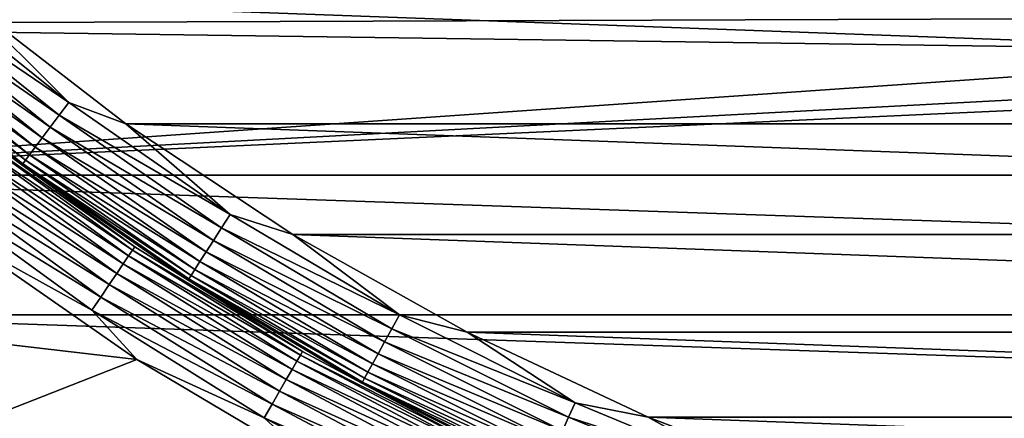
# Model space of a CAD drawing. Header units: metres. Extents: x -17 to 65, y -30 to 30.
# Tile 8 of 256: x -9 to -3.8, y -13.4 to -11.2. Entities that reach past the tile are written whole.
import ezdxf

# ---------------------------------------------------------------- set-up
doc = ezdxf.new("R2010")
doc.units = ezdxf.units.M
doc.layers.add('solid_508461', color=7, linetype='CONTINUOUS')

msp = doc.modelspace()

# ---------------------------------------------------------------- linework, layer by layer
at = {"layer": 'solid_508461'}
for points in [[(-4.419858, -10.670866, 41.5), (-12.796436, -10.41639, 41.5), (-12.055554, -11.265593, 41.5)], [(-3.569277, -10.984661, 41.5), (-4.419858, -10.670866, 41.5), (-12.055554, -11.265593, 41.5)], [(-2.6961, -11.230918, 41.5), (-3.569277, -10.984661, 41.5), (-12.055554, -11.265593, 41.5)], [(-9.552339, -11.023986, -48.492405), (-8.741558, -11.677354, -48.492405), (-9.607522, -11.087671, -48.469818)], [(-9.552339, -11.023986, -48.492405), (-9.276782, -11.144115, -48.5), (-8.741558, -11.677354, -48.492405)], [(-9.607522, -11.087671, -48.469818), (-8.792058, -11.744814, -48.469818), (-9.659295, -11.147421, -48.432926)], [(-8.741558, -11.677354, -48.492405), (-8.792058, -11.744814, -48.469818), (-9.607522, -11.087671, -48.469818)], [(-9.659295, -11.147421, -48.432926), (-8.839437, -11.808105, -48.432926), (-9.70608, -11.201413, -48.382854)], [(-8.792058, -11.744814, -48.469818), (-8.839437, -11.808105, -48.432926), (-9.659295, -11.147421, -48.432926)], [(9.276792, -11.144107, -48.5), (8.438457, -11.791624, -48.5), (-9.276782, -11.144115, -48.5)], [(8.438457, -11.791624, -48.5), (-8.438447, -11.791631, -48.5), (-9.276782, -11.144115, -48.5)], [(-8.741558, -11.677354, -48.492405), (-9.276782, -11.144115, -48.5), (-8.438447, -11.791631, -48.5)], [(-9.70608, -11.201413, -48.382854), (-8.882251, -11.865297, -48.382854), (-9.746453, -11.248007, -48.321125)], [(-8.839437, -11.808105, -48.432926), (-8.882251, -11.865297, -48.382854), (-9.70608, -11.201413, -48.382854)], [(-1.806923, -11.407784, 41.5), (-2.6961, -11.230918, 41.5), (-12.055554, -11.265593, 41.5)], [(-9.746453, -11.248007, -48.321125), (-8.919197, -11.914653, -48.321125), (-9.779186, -11.285783, -48.249622)], [(-8.882251, -11.865297, -48.382854), (-8.919197, -11.914653, -48.321125), (-9.746453, -11.248007, -48.321125)], [(-1.806923, -11.407784, 41.5), (-12.055554, -11.265593, 41.5), (-11.258415, -12.062255, 41.5)], [(-9.803282, -11.31359, -48.170517), (-8.971202, -11.984122, -48.170517), (-9.818006, -11.330583, -48.086224)], [(-9.779186, -11.285783, -48.249622), (-8.949152, -11.954667, -48.249622), (-9.803282, -11.31359, -48.170517)], [(-8.949152, -11.954667, -48.249622), (-8.971202, -11.984122, -48.170517), (-9.803282, -11.31359, -48.170517)], [(-8.919197, -11.914653, -48.321125), (-8.949152, -11.954667, -48.249622), (-9.779186, -11.285783, -48.249622)], [(-9.822922, -11.336235, -46.799999), (-9.822921, -11.336235, -48), (-8.989175, -12.008111, -48)], [(-8.989175, -12.008111, -46.799999), (-9.822922, -11.336235, -46.799999), (-8.989175, -12.008111, -48)], [(-9.239533, -11.826064, -46.713779), (-9.822922, -11.336235, -46.799999), (-8.989175, -12.008111, -46.799999)], [(-9.818006, -11.330583, -48.086224), (-8.984676, -12.002122, -48.086224), (-9.822921, -11.336235, -48)], [(-8.984676, -12.002122, -48.086224), (-8.989175, -12.008111, -48), (-9.822921, -11.336235, -48)], [(-8.971202, -11.984122, -48.170517), (-8.984676, -12.002122, -48.086224), (-9.818006, -11.330583, -48.086224)], [(-0.9061, -11.514395, 41.5), (-1.806923, -11.407784, 41.5), (-11.258415, -12.062255, 41.5)], [(0, -11.55, 41.5), (-0.9061, -11.514395, 41.5), (-11.258415, -12.062255, 41.5)], [(0, -11.55, 41.5), (-11.258415, -12.062255, 41.5), (11.258493, -12.062182, 41.5)], [(-8.741558, -11.677354, -48.492405), (-7.886232, -12.271217, -48.492405), (-8.792058, -11.744814, -48.469818)], [(-8.741558, -11.677354, -48.492405), (-8.438447, -11.791631, -48.5), (-7.886232, -12.271217, -48.492405)], [(-8.792058, -11.744814, -48.469818), (-7.931791, -12.342108, -48.469818), (-8.839437, -11.808105, -48.432926)], [(-7.886232, -12.271217, -48.492405), (-7.931791, -12.342108, -48.469818), (-8.792058, -11.744814, -48.469818)], [(-9.239533, -11.826064, -46.713779), (-8.392082, -12.441773, -46.713779), (-9.253377, -11.843781, -46.629482)], [(-9.239533, -11.826064, -46.713779), (-8.989175, -12.008111, -46.799999), (-8.392082, -12.441773, -46.713779)], [(-8.839437, -11.808105, -48.432926), (-7.974534, -12.408617, -48.432926), (-8.882251, -11.865297, -48.382854)], [(-7.931791, -12.342108, -48.469818), (-7.974534, -12.408617, -48.432926), (-8.839437, -11.808105, -48.432926)], [(8.438457, -11.791624, -48.5), (7.554987, -12.37627, -48.5), (-8.438447, -11.791631, -48.5)], [(7.554987, -12.37627, -48.5), (-7.554977, -12.376277, -48.5), (-8.438447, -11.791631, -48.5)], [(-7.886232, -12.271217, -48.492405), (-8.438447, -11.791631, -48.5), (-7.554977, -12.376277, -48.5)], [(-9.27603, -11.872776, -46.550377), (-8.42523, -12.490918, -46.550377), (-9.306803, -11.912165, -46.478874)], [(-9.253377, -11.843781, -46.629482), (-8.404655, -12.460414, -46.629482), (-9.27603, -11.872776, -46.550377)], [(-8.404655, -12.460414, -46.629482), (-8.42523, -12.490918, -46.550377), (-9.27603, -11.872776, -46.550377)], [(-8.392082, -12.441773, -46.713779), (-8.404655, -12.460414, -46.629482), (-9.253377, -11.843781, -46.629482)], [(-8.882251, -11.865297, -48.382854), (-8.013159, -12.468719, -48.382854), (-8.919197, -11.914653, -48.321125)], [(-7.974534, -12.408617, -48.432926), (-8.013159, -12.468719, -48.382854), (-8.882251, -11.865297, -48.382854)], [(-9.306803, -11.912165, -46.478874), (-8.453181, -12.532356, -46.478874), (-9.34476, -11.960747, -46.417145)], [(-8.42523, -12.490918, -46.550377), (-8.453181, -12.532356, -46.478874), (-9.306803, -11.912165, -46.478874)], [(-8.919197, -11.914653, -48.321125), (-8.046491, -12.520584, -48.321125), (-8.949152, -11.954667, -48.249622)], [(-8.013159, -12.468719, -48.382854), (-8.046491, -12.520584, -48.321125), (-8.919197, -11.914653, -48.321125)], [(-9.34476, -11.960747, -46.417145), (-8.487657, -12.583468, -46.417145), (-9.388744, -12.017045, -46.367073)], [(-8.453181, -12.532356, -46.478874), (-8.487657, -12.583468, -46.417145), (-9.34476, -11.960747, -46.417145)], [(-8.971202, -11.984122, -48.170517), (-8.093407, -12.593587, -48.170517), (-8.984676, -12.002122, -48.086224)], [(-8.949152, -11.954667, -48.249622), (-8.073514, -12.562634, -48.249622), (-8.971202, -11.984122, -48.170517)], [(-8.073514, -12.562634, -48.249622), (-8.093407, -12.593587, -48.170517), (-8.971202, -11.984122, -48.170517)], [(-8.046491, -12.520584, -48.321125), (-8.073514, -12.562634, -48.249622), (-8.949152, -11.954667, -48.249622)], [(-9.388744, -12.017045, -46.367073), (-8.527607, -12.642697, -46.367073), (-9.437418, -12.079345, -46.330185)], [(-8.487657, -12.583468, -46.417145), (-8.527607, -12.642697, -46.367073), (-9.388744, -12.017045, -46.367073)], [(-8.984676, -12.002122, -48.086224), (-8.105562, -12.612502, -48.086224), (-8.989175, -12.008111, -48)], [(-8.989175, -12.008111, -46.799999), (-8.989175, -12.008111, -48), (-8.109621, -12.618797, -48)], [(-8.105562, -12.612502, -48.086224), (-8.109621, -12.618797, -48), (-8.989175, -12.008111, -48)], [(-8.109621, -12.618797, -46.799999), (-8.989175, -12.008111, -46.799999), (-8.109621, -12.618797, -48)], [(-8.392082, -12.441773, -46.713779), (-8.989175, -12.008111, -46.799999), (-8.109621, -12.618797, -46.799999)], [(-8.093407, -12.593587, -48.170517), (-8.105562, -12.612502, -48.086224), (-8.984676, -12.002122, -48.086224)], [(-11.258415, -12.062255, 41.5), (10.408889, -12.802537, 41.5), (11.258493, -12.062182, 41.5)], [(-11.258415, -12.062255, 41.5), (-10.408801, -12.802608, 41.5), (10.408889, -12.802537, 41.5)], [(-9.437418, -12.079345, -46.330185), (-8.571816, -12.708241, -46.330185), (-9.489299, -12.145748, -46.307594)], [(-8.527607, -12.642697, -46.367073), (-8.571816, -12.708241, -46.330185), (-9.437418, -12.079345, -46.330185)], [(-9.489299, -12.145748, -46.307594), (-8.618938, -12.778102, -46.307594), (-9.29045, -12.407155, -46.299999)], [(-8.571816, -12.708241, -46.330185), (-8.618938, -12.778102, -46.307594), (-9.489299, -12.145748, -46.307594)], [(-7.886232, -12.271217, -48.492405), (-6.990721, -12.802549, -48.492405), (-7.931791, -12.342108, -48.469818)], [(-7.886232, -12.271217, -48.492405), (-7.554977, -12.376277, -48.5), (-6.990721, -12.802549, -48.492405)], [(-7.931791, -12.342108, -48.469818), (-7.031106, -12.87651, -48.469818), (-7.974534, -12.408617, -48.432926)], [(-6.990721, -12.802549, -48.492405), (-7.031106, -12.87651, -48.469818), (-7.931791, -12.342108, -48.469818)], [(-9.29045, -12.407155, -46.299999), (-8.381454, -13.038448, -46.299999), (-10.408824, -12.802589, -46.299999)], [(-8.618938, -12.778102, -46.307594), (-8.381454, -13.038448, -46.299999), (-9.29045, -12.407155, -46.299999)], [(-7.974534, -12.408617, -48.432926), (-7.068995, -12.945898, -48.432926), (-8.013159, -12.468719, -48.382854)], [(-7.031106, -12.87651, -48.469818), (-7.068995, -12.945898, -48.432926), (-7.974534, -12.408617, -48.432926)], [(7.554987, -12.37627, -48.5), (6.631217, -12.894841, -48.5), (-7.554977, -12.376277, -48.5)], [(6.631217, -12.894841, -48.5), (-6.631207, -12.894847, -48.5), (-7.554977, -12.376277, -48.5)], [(-6.990721, -12.802549, -48.492405), (-7.554977, -12.376277, -48.5), (-6.631207, -12.894847, -48.5)], [(-8.404655, -12.460414, -46.629482), (-7.514987, -13.01634, -46.629482), (-8.42523, -12.490918, -46.550377)], [(-8.392082, -12.441773, -46.713779), (-7.503745, -12.996868, -46.713779), (-8.404655, -12.460414, -46.629482)], [(-7.503745, -12.996868, -46.713779), (-7.514987, -13.01634, -46.629482), (-8.404655, -12.460414, -46.629482)], [(-8.392082, -12.441773, -46.713779), (-8.109621, -12.618797, -46.799999), (-7.503745, -12.996868, -46.713779)], [(-8.42523, -12.490918, -46.550377), (-7.533385, -13.048205, -46.550377), (-8.453181, -12.532356, -46.478874)], [(-7.514987, -13.01634, -46.629482), (-7.533385, -13.048205, -46.550377), (-8.42523, -12.490918, -46.550377)], [(-8.013159, -12.468719, -48.382854), (-7.103234, -13.008602, -48.382854), (-8.046491, -12.520584, -48.321125)], [(-7.068995, -12.945898, -48.432926), (-7.103234, -13.008602, -48.382854), (-8.013159, -12.468719, -48.382854)], [(-8.453181, -12.532356, -46.478874), (-7.558377, -13.091493, -46.478874), (-8.487657, -12.583468, -46.417145)], [(-7.533385, -13.048205, -46.550377), (-7.558377, -13.091493, -46.478874), (-8.453181, -12.532356, -46.478874)], [(-8.073514, -12.562634, -48.249622), (-7.156736, -13.106583, -48.249622), (-8.093407, -12.593587, -48.170517)], [(-8.046491, -12.520584, -48.321125), (-7.132781, -13.062713, -48.321125), (-8.073514, -12.562634, -48.249622)], [(-7.132781, -13.062713, -48.321125), (-7.156736, -13.106583, -48.249622), (-8.073514, -12.562634, -48.249622)], [(-7.103234, -13.008602, -48.382854), (-7.132781, -13.062713, -48.321125), (-8.046491, -12.520584, -48.321125)], [(-8.487657, -12.583468, -46.417145), (-7.589203, -13.144885, -46.417145), (-8.527607, -12.642697, -46.367073)], [(-7.558377, -13.091493, -46.478874), (-7.589203, -13.144885, -46.417145), (-8.487657, -12.583468, -46.417145)], [(-8.105562, -12.612502, -48.086224), (-7.185145, -13.15861, -48.086224), (-8.109621, -12.618797, -48)], [(-8.093407, -12.593587, -48.170517), (-7.174369, -13.138877, -48.170517), (-8.105562, -12.612502, -48.086224)], [(-7.174369, -13.138877, -48.170517), (-7.185145, -13.15861, -48.086224), (-8.105562, -12.612502, -48.086224)], [(-7.156736, -13.106583, -48.249622), (-7.174369, -13.138877, -48.170517), (-8.093407, -12.593587, -48.170517)], [(-8.527607, -12.642697, -46.367073), (-7.624925, -13.206757, -46.367073), (-8.571816, -12.708241, -46.330185)], [(-7.589203, -13.144885, -46.417145), (-7.624925, -13.206757, -46.367073), (-8.527607, -12.642697, -46.367073)], [(-8.109621, -12.618797, -46.799999), (-8.109621, -12.618797, -48), (-7.188743, -13.16518, -48)], [(-7.185145, -13.15861, -48.086224), (-7.188743, -13.16518, -48), (-8.109621, -12.618797, -48)], [(-7.188743, -13.16518, -46.799999), (-8.109621, -12.618797, -46.799999), (-7.188743, -13.16518, -48)], [(-7.503745, -12.996868, -46.713779), (-8.109621, -12.618797, -46.799999), (-7.188743, -13.16518, -46.799999)], [(-8.571816, -12.708241, -46.330185), (-7.664454, -13.275224, -46.330185), (-8.618938, -12.778102, -46.307594)], [(-7.624925, -13.206757, -46.367073), (-7.664454, -13.275224, -46.330185), (-8.571816, -12.708241, -46.330185)], [(-8.381454, -13.038448, -46.299999), (-9.510825, -13.483109, -46.299999), (-10.408824, -12.802589, -46.299999)], [(-10.408801, -12.802608, 41.5), (9.510897, -13.483057, 41.5), (10.408889, -12.802537, 41.5)], [(-10.408801, -12.802608, 41.5), (-9.510798, -13.483127, 41.5), (9.510897, -13.483057, 41.5)], [(-8.618938, -12.778102, -46.307594), (-7.706588, -13.348202, -46.307594), (-8.381454, -13.038448, -46.299999)], [(-7.664454, -13.275224, -46.330185), (-7.706588, -13.348202, -46.307594), (-8.618938, -12.778102, -46.307594)], [(-6.990721, -12.802549, -48.492405), (-6.059586, -13.268641, -48.492405), (-7.031106, -12.87651, -48.469818)], [(-6.990721, -12.802549, -48.492405), (-6.631207, -12.894847, -48.5), (-6.059586, -13.268641, -48.492405)], [(-7.031106, -12.87651, -48.469818), (-6.094592, -13.345295, -48.469818), (-7.068995, -12.945898, -48.432926)], [(-6.059586, -13.268641, -48.492405), (-6.094592, -13.345295, -48.469818), (-7.031106, -12.87651, -48.469818)], [(6.631217, -12.894841, -48.5), (5.672134, -13.344544, -48.5), (-6.631207, -12.894847, -48.5)], [(5.672134, -13.344544, -48.5), (-5.672122, -13.344549, -48.5), (-6.631207, -12.894847, -48.5)], [(-6.059586, -13.268641, -48.492405), (-6.631207, -12.894847, -48.5), (-5.672122, -13.344549, -48.5)], [(-7.068995, -12.945898, -48.432926), (-6.127434, -13.41721, -48.432926), (-7.103234, -13.008602, -48.382854)], [(-6.094592, -13.345295, -48.469818), (-6.127434, -13.41721, -48.432926), (-7.068995, -12.945898, -48.432926)], [(-7.514987, -13.01634, -46.629482), (-6.588707, -13.508852, -46.629482), (-7.533385, -13.048205, -46.550377)], [(-7.503745, -12.996868, -46.713779), (-6.578851, -13.488643, -46.713779), (-7.514987, -13.01634, -46.629482)], [(-6.578851, -13.488643, -46.713779), (-6.588707, -13.508852, -46.629482), (-7.514987, -13.01634, -46.629482)], [(-7.503745, -12.996868, -46.713779), (-7.188743, -13.16518, -46.799999), (-6.578851, -13.488643, -46.713779)], [(-7.103234, -13.008602, -48.382854), (-6.157113, -13.482197, -48.382854), (-7.132781, -13.062713, -48.321125)], [(-6.127434, -13.41721, -48.432926), (-6.157113, -13.482197, -48.382854), (-7.103234, -13.008602, -48.382854)], [(-8.381454, -13.038448, -46.299999), (-7.429711, -13.603284, -46.299999), (-9.510825, -13.483109, -46.299999)], [(-7.706588, -13.348202, -46.307594), (-7.429711, -13.603284, -46.299999), (-8.381454, -13.038448, -46.299999)], [(-7.533385, -13.048205, -46.550377), (-6.604837, -13.541923, -46.550377), (-7.558377, -13.091493, -46.478874)], [(-6.588707, -13.508852, -46.629482), (-6.604837, -13.541923, -46.550377), (-7.533385, -13.048205, -46.550377)], [(-7.132781, -13.062713, -48.321125), (-6.182724, -13.538278, -48.321125), (-7.156736, -13.106583, -48.249622)], [(-6.157113, -13.482197, -48.382854), (-6.182724, -13.538278, -48.321125), (-7.132781, -13.062713, -48.321125)], [(-7.558377, -13.091493, -46.478874), (-6.626749, -13.586848, -46.478874), (-7.589203, -13.144885, -46.417145)], [(-6.604837, -13.541923, -46.550377), (-6.626749, -13.586848, -46.478874), (-7.558377, -13.091493, -46.478874)], [(-7.174369, -13.138877, -48.170517), (-6.218773, -13.617214, -48.170517), (-7.185145, -13.15861, -48.086224)], [(-7.156736, -13.106583, -48.249622), (-6.203488, -13.583744, -48.249622), (-7.174369, -13.138877, -48.170517)], [(-6.203488, -13.583744, -48.249622), (-6.218773, -13.617214, -48.170517), (-7.174369, -13.138877, -48.170517)], [(-6.182724, -13.538278, -48.321125), (-6.203488, -13.583744, -48.249622), (-7.156736, -13.106583, -48.249622)], [(-7.589203, -13.144885, -46.417145), (-6.653775, -13.642261, -46.417145), (-7.624925, -13.206757, -46.367073)], [(-6.626749, -13.586848, -46.478874), (-6.653775, -13.642261, -46.417145), (-7.589203, -13.144885, -46.417145)], [(-7.185145, -13.15861, -48.086224), (-6.228114, -13.637667, -48.086224), (-7.188743, -13.16518, -48)], [(-7.188743, -13.16518, -46.799999), (-7.188743, -13.16518, -48), (-6.231233, -13.644477, -48)], [(-6.228114, -13.637667, -48.086224), (-6.231233, -13.644477, -48), (-7.188743, -13.16518, -48)], [(-6.231233, -13.644477, -46.799999), (-7.188743, -13.16518, -46.799999), (-6.231233, -13.644477, -48)], [(-6.578851, -13.488643, -46.713779), (-7.188743, -13.16518, -46.799999), (-6.231233, -13.644477, -46.799999)], [(-6.218773, -13.617214, -48.170517), (-6.228114, -13.637667, -48.086224), (-7.185145, -13.15861, -48.086224)], [(-7.624925, -13.206757, -46.367073), (-6.685094, -13.706473, -46.367073), (-7.664454, -13.275224, -46.330185)], [(-6.653775, -13.642261, -46.417145), (-6.685094, -13.706473, -46.367073), (-7.624925, -13.206757, -46.367073)], [(-7.664454, -13.275224, -46.330185), (-6.719751, -13.777532, -46.330185), (-7.706588, -13.348202, -46.307594)], [(-6.685094, -13.706473, -46.367073), (-6.719751, -13.777532, -46.330185), (-7.664454, -13.275224, -46.330185)], [(-6.059586, -13.268641, -48.492405), (-5.097572, -13.667121, -48.492405), (-6.094592, -13.345295, -48.469818)], [(-6.059586, -13.268641, -48.492405), (-5.672122, -13.344549, -48.5), (-5.097572, -13.667121, -48.492405)], [(-7.706588, -13.348202, -46.307594), (-6.756691, -13.853271, -46.307594), (-7.429711, -13.603284, -46.299999)], [(-6.719751, -13.777532, -46.330185), (-6.756691, -13.853271, -46.307594), (-7.706588, -13.348202, -46.307594)], [(-6.094592, -13.345295, -48.469818), (-5.127021, -13.746076, -48.469818), (-6.127434, -13.41721, -48.432926)], [(-5.097572, -13.667121, -48.492405), (-5.127021, -13.746076, -48.469818), (-6.094592, -13.345295, -48.469818)], [(5.672134, -13.344544, -48.5), (4.682668, -13.723065, -48.5), (-5.672122, -13.344549, -48.5)], [(4.682668, -13.723065, -48.5), (-4.682656, -13.723069, -48.5), (-5.672122, -13.344549, -48.5)], [(-5.097572, -13.667121, -48.492405), (-5.672122, -13.344549, -48.5), (-4.682656, -13.723069, -48.5)]]:
    msp.add_3dface(points, dxfattribs=at)

doc.saveas('drawing.dxf')
